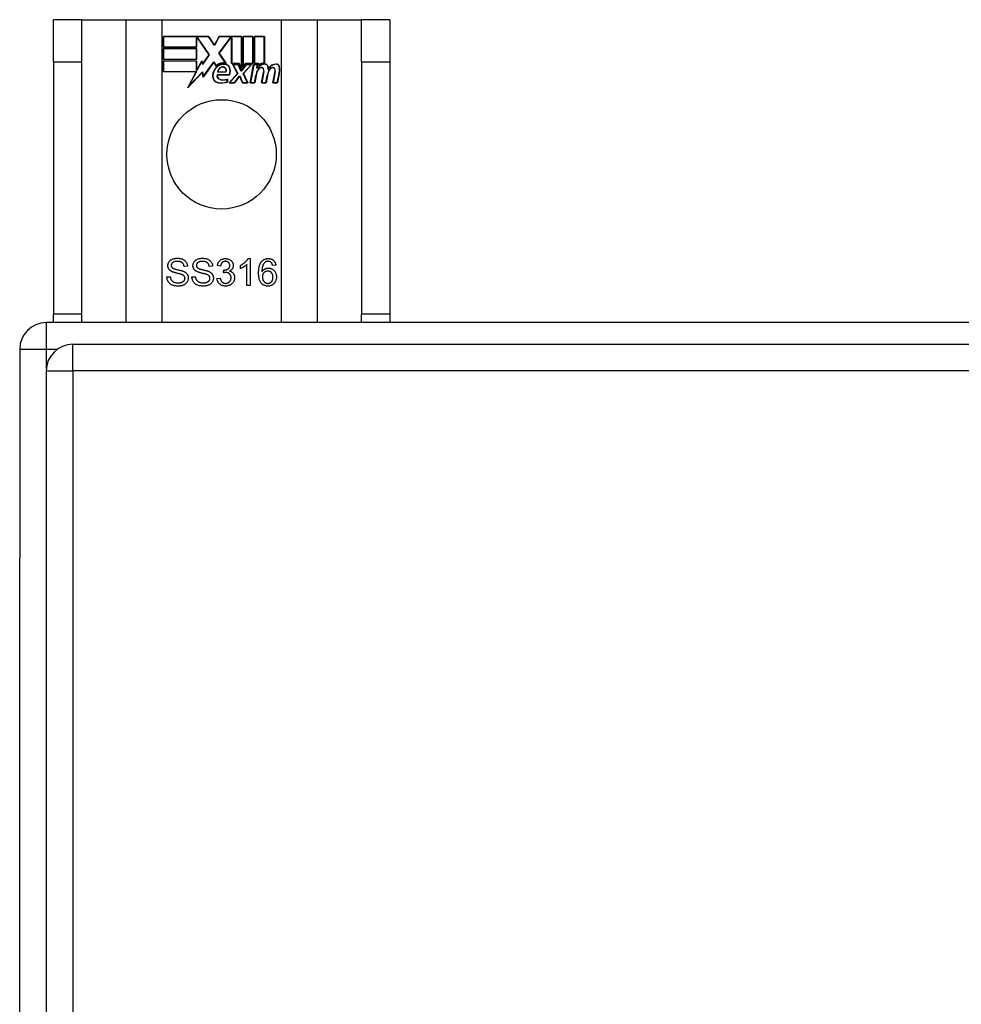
# Model space of a CAD drawing. Header units: inches. Extents: x 17 to 386, y 34 to 183.
# Tile 36 of 95: x 129.28 to 132.78, y 120.72 to 124.37. Entities that reach past the tile are written whole.
import ezdxf

# ---------------------------------------------------------------- set-up
doc = ezdxf.new("R2010")
doc.units = ezdxf.units.IN
doc.header["$MEASUREMENT"] = 0
doc.layers.add('Visible Edges(ANSI)', color=7, linetype='Continuous', lineweight=25)
doc.layers.add('Visible Tangent Edges(ANSI)', color=7, linetype='Continuous', lineweight=25)

msp = doc.modelspace()

# ---------------------------------------------------------------- linework, layer by layer
at = {"layer": 'Visible Edges(ANSI)'}
for p, q in [((129.5079, 124.3747), (129.4029, 124.3747)), ((129.4029, 124.2187), (129.4029, 124.3747)), ((129.5079, 124.3747), (129.5079, 124.2187)), ((129.5079, 124.3747), (129.6721, 124.3747)), ((129.6721, 124.3747), (129.8067, 124.3747)), ((129.8067, 124.3747), (130.2491, 124.3747)), ((130.2491, 124.3747), (130.3838, 124.3747)), ((130.3838, 124.3747), (130.5479, 124.3747)), ((130.5479, 124.2187), (130.5479, 124.3747)), ((130.6529, 124.3747), (130.5479, 124.3747)), ((130.6529, 124.3747), (130.6529, 124.2187)), ((129.8117, 124.2726), (129.8117, 124.3127)), ((129.8117, 124.3127), (129.979, 124.3127)), ((129.979, 124.3127), (130.001, 124.2801)), ((130.001, 124.2801), (130.0183, 124.3127)), ((130.0183, 124.3127), (130.102, 124.3127)), ((130.102, 124.3127), (130.102, 124.1896)), ((130.1072, 124.1987), (130.1072, 124.3127)), ((130.1072, 124.3127), (130.1443, 124.3127)), ((130.1443, 124.3127), (130.1443, 124.2117)), ((130.1496, 124.2117), (130.1496, 124.3127)), ((130.1496, 124.3127), (130.1867, 124.3127)), ((130.1867, 124.3127), (130.1867, 124.2133)), ((129.8125, 124.312), (129.8125, 124.2733)), ((129.9786, 124.312), (129.8125, 124.312)), ((129.9343, 124.2733), (129.9343, 124.3078)), ((129.9343, 124.3078), (129.9388, 124.3078)), ((129.9384, 124.3071), (129.9351, 124.3071)), ((129.9351, 124.3071), (129.9351, 124.2726)), ((129.9812, 124.2448), (129.9384, 124.3071)), ((129.9388, 124.3078), (129.9821, 124.2448)), ((130.0011, 124.2786), (129.9786, 124.312)), ((130.0188, 124.312), (130.0011, 124.2786)), ((130.0178, 124.2499), (130.0611, 124.3078)), ((130.0614, 124.3071), (130.0187, 124.2499)), ((130.1012, 124.312), (130.0188, 124.312)), ((130.0611, 124.3078), (130.0652, 124.3078)), ((130.0645, 124.3071), (130.0614, 124.3071)), ((130.0645, 124.2117), (130.0645, 124.3071)), ((130.0652, 124.3078), (130.0652, 124.2124)), ((130.1012, 124.1933), (130.1012, 124.312)), ((130.108, 124.312), (130.108, 124.201)), ((130.1436, 124.312), (130.108, 124.312)), ((130.1436, 124.2124), (130.1436, 124.312)), ((130.1503, 124.312), (130.1503, 124.2124)), ((130.186, 124.312), (130.1503, 124.312)), ((130.186, 124.2141), (130.186, 124.312)), ((129.9351, 124.2726), (129.8117, 124.2726)), ((129.8117, 124.2272), (129.8117, 124.2673)), ((129.8117, 124.2673), (129.9351, 124.2673)), ((129.8125, 124.2733), (129.9343, 124.2733)), ((129.8125, 124.2666), (129.8125, 124.228)), ((129.9343, 124.2666), (129.8125, 124.2666)), ((129.9343, 124.228), (129.9343, 124.2666)), ((129.9351, 124.2673), (129.9351, 124.2272)), ((129.9821, 124.2448), (129.9563, 124.2079)), ((129.9567, 124.2098), (129.9812, 124.2448)), ((130.0429, 124.2137), (130.0178, 124.2499)), ((130.0187, 124.2499), (130.0446, 124.2126)), ((129.4029, 124.2187), (129.4029, 123.2807)), ((129.5079, 124.2187), (129.5079, 123.2807)), ((129.9351, 124.2272), (129.8117, 124.2272)), ((129.8117, 124.1815), (129.8117, 124.2216)), ((129.8117, 124.2216), (129.9351, 124.2216)), ((129.8125, 124.228), (129.9343, 124.228)), ((129.9343, 124.2208), (129.8125, 124.2208)), ((129.8125, 124.2208), (129.8125, 124.1822)), ((129.9343, 124.1863), (129.9343, 124.2208)), ((129.9351, 124.2216), (129.9351, 124.1871)), ((129.9359, 124.1871), (129.9542, 124.2223)), ((129.9539, 124.2201), (129.9363, 124.1863)), ((129.9563, 124.2079), (129.9539, 124.2201)), ((129.9542, 124.2223), (129.9567, 124.2098)), ((129.9985, 124.2169), (129.9592, 124.1618)), ((129.9597, 124.1638), (129.9985, 124.2183)), ((129.9985, 124.2183), (130.0073, 124.2036)), ((130.0071, 124.2025), (129.9985, 124.2169)), ((130.0926, 124.2117), (130.0645, 124.2117)), ((130.0652, 124.2124), (130.0931, 124.2124)), ((130.0866, 124.1747), (130.0693, 124.2081)), ((130.0693, 124.2081), (130.0896, 124.2081)), ((130.0706, 124.2073), (130.0875, 124.1746)), ((130.0891, 124.2073), (130.0706, 124.2073)), ((130.0988, 124.1844), (130.0891, 124.2073)), ((130.0896, 124.2081), (130.0993, 124.1851)), ((130.102, 124.1896), (130.0926, 124.2117)), ((130.0931, 124.2124), (130.1012, 124.1933)), ((130.102, 124.1851), (130.1186, 124.2081)), ((130.119, 124.2073), (130.1023, 124.1844)), ((130.1166, 124.2117), (130.1072, 124.1987)), ((130.1078, 124.1751), (130.1374, 124.2073)), ((130.108, 124.201), (130.1162, 124.2124)), ((130.1391, 124.2081), (130.1087, 124.1749)), ((130.1162, 124.2124), (130.1436, 124.2124)), ((130.1443, 124.2117), (130.1166, 124.2117)), ((130.1186, 124.2081), (130.1391, 124.2081)), ((130.1374, 124.2073), (130.119, 124.2073)), ((130.1342, 124.1398), (130.1462, 124.2081)), ((130.1469, 124.2073), (130.1351, 124.1406)), ((130.1462, 124.2081), (130.1605, 124.2081)), ((130.1596, 124.2073), (130.1469, 124.2073)), ((130.165, 124.2117), (130.1496, 124.2117)), ((130.1503, 124.2124), (130.1658, 124.2124)), ((130.1586, 124.1953), (130.1596, 124.2073)), ((130.1605, 124.2081), (130.1594, 124.1961)), ((130.1643, 124.204), (130.165, 124.2117)), ((130.1658, 124.2124), (130.1652, 124.2059)), ((130.5479, 124.2187), (130.5479, 123.2807)), ((130.6529, 124.2187), (130.6529, 123.2807)), ((129.9329, 124.1815), (129.8117, 124.1815)), ((129.8125, 124.1822), (129.9342, 124.1822)), ((129.9019, 124.1218), (129.9329, 124.1815)), ((129.9567, 124.1796), (129.9019, 124.1218)), ((129.9342, 124.1822), (129.905, 124.1262)), ((129.905, 124.1262), (129.9572, 124.1812)), ((129.9363, 124.1863), (129.9343, 124.1863)), ((129.9351, 124.1871), (129.9359, 124.1871)), ((129.9592, 124.1618), (129.9567, 124.1796)), ((129.9572, 124.1812), (129.9597, 124.1638)), ((130.011, 124.1702), (130.0568, 124.1702)), ((130.0573, 124.1695), (130.0116, 124.1695)), ((130.0439, 124.18), (130.0126, 124.18)), ((130.0135, 124.1807), (130.0435, 124.1807)), ((130.0558, 124.1398), (130.0866, 124.1747)), ((130.0875, 124.1746), (130.0575, 124.1406)), ((130.1023, 124.1844), (130.0988, 124.1844)), ((130.0993, 124.1851), (130.102, 124.1851)), ((130.1244, 124.1406), (130.1078, 124.1751)), ((130.1087, 124.1749), (130.1256, 124.1398)), ((130.1501, 124.1406), (130.1549, 124.1681)), ((130.1557, 124.168), (130.1507, 124.1398)), ((130.1634, 124.1953), (130.1586, 124.1953)), ((130.1594, 124.1961), (130.163, 124.1961)), ((130.1766, 124.1398), (130.1842, 124.183)), ((130.1849, 124.1828), (130.1775, 124.1406)), ((130.1925, 124.1406), (130.1973, 124.1681)), ((130.198, 124.168), (130.1931, 124.1398)), ((130.2186, 124.1398), (130.2262, 124.183)), ((130.2269, 124.1828), (130.2195, 124.1406)), ((130.2345, 124.1406), (130.2427, 124.1828)), ((130.2434, 124.1827), (130.2351, 124.1398)), ((130.0483, 124.1438), (130.0483, 124.1534)), ((130.0491, 124.1545), (130.0491, 124.1432)), ((130.0761, 124.1398), (130.0558, 124.1398)), ((130.0575, 124.1406), (130.0757, 124.1406)), ((130.0757, 124.1406), (130.0926, 124.165)), ((130.093, 124.1642), (130.0761, 124.1398)), ((130.0926, 124.165), (130.0965, 124.165)), ((130.096, 124.1642), (130.093, 124.1642)), ((130.1053, 124.1398), (130.096, 124.1642)), ((130.0965, 124.165), (130.1058, 124.1406)), ((130.1256, 124.1398), (130.1053, 124.1398)), ((130.1058, 124.1406), (130.1244, 124.1406)), ((130.1507, 124.1398), (130.1342, 124.1398)), ((130.1351, 124.1406), (130.1501, 124.1406)), ((130.1931, 124.1398), (130.1766, 124.1398)), ((130.1775, 124.1406), (130.1925, 124.1406)), ((130.2351, 124.1398), (130.2186, 124.1398)), ((130.2195, 124.1406), (130.2345, 124.1406)), ((130.1264, 123.4876), (130.1343, 123.4876)), ((130.1343, 123.4876), (130.1343, 123.3872)), ((129.9011, 123.4591), (129.8885, 123.4581)), ((129.9943, 123.4591), (129.9817, 123.4581)), ((130.024, 123.4594), (130.0117, 123.4616)), ((130.0347, 123.4346), (130.036, 123.4453)), ((130.0975, 123.4506), (130.0975, 123.4625)), ((130.122, 123.3872), (130.122, 123.4654)), ((130.2296, 123.4626), (130.2174, 123.4616)), ((129.8244, 123.4193), (129.8369, 123.4204)), ((129.9177, 123.4193), (129.9302, 123.4204)), ((130.0105, 123.4137), (130.0228, 123.4153)), ((130.1343, 123.3872), (130.122, 123.3872)), ((129.4029, 123.2497), (129.4029, 123.2807)), ((129.5079, 123.2807), (129.5079, 123.2497)), ((130.5479, 123.2497), (130.5479, 123.2807)), ((130.6529, 123.2807), (130.6529, 123.2497)), ((201.1789, 123.2497), (129.3769, 123.2497)), ((129.2779, 123.1507), (129.2779, 122.3757)), ((129.4754, 123.1694), (201.0804, 123.1694)), ((129.3764, 123.0704), (129.3764, 96.3504)), ((129.2779, 97.1237), (129.2779, 122.3757))]:
    msp.add_line(p, q, dxfattribs=at)
at = {"layer": 'Visible Edges(ANSI)', "flags": 128}
for points in [[(129.8282, 123.4613), (129.8283, 123.4632), (129.8285, 123.4651), (129.8288, 123.4669), (129.8293, 123.4687), (129.8299, 123.4705), (129.8306, 123.4722), (129.8315, 123.4739), (129.8325, 123.4755), (129.8336, 123.4771), (129.8349, 123.4786), (129.8363, 123.48), (129.8378, 123.4813), (129.8394, 123.4825), (129.8412, 123.4836), (129.8431, 123.4846), (129.8451, 123.4855), (129.8472, 123.4863), (129.8493, 123.487), (129.8515, 123.4876), (129.8538, 123.4881), (129.8561, 123.4884), (129.8585, 123.4887), (129.861, 123.4889), (129.8635, 123.4889)], [(129.864, 123.4773), (129.862, 123.4772), (129.8602, 123.4771), (129.8584, 123.477), (129.8567, 123.4768), (129.8551, 123.4765), (129.8536, 123.4762), (129.8522, 123.4758), (129.8508, 123.4753), (129.8496, 123.4748), (129.8485, 123.4742), (129.8474, 123.4736), (129.8464, 123.4728), (129.8456, 123.4721), (129.8448, 123.4713), (129.844, 123.4705), (129.8434, 123.4697), (129.8428, 123.4689), (129.8423, 123.468), (129.8419, 123.4671), (129.8415, 123.4662), (129.8413, 123.4652), (129.8411, 123.4643), (129.841, 123.4633), (129.8409, 123.4623)], [(129.8635, 123.4889), (129.8662, 123.4889), (129.8689, 123.4887), (129.8715, 123.4884), (129.8739, 123.488), (129.8764, 123.4875), (129.8787, 123.4869), (129.8809, 123.4862), (129.8831, 123.4853), (129.8852, 123.4844), (129.8871, 123.4833), (129.8889, 123.4822), (129.8906, 123.4809), (129.8922, 123.4795), (129.8937, 123.4781), (129.895, 123.4765), (129.8962, 123.4748), (129.8973, 123.473), (129.8982, 123.4712), (129.8991, 123.4693), (129.8997, 123.4674), (129.9003, 123.4654), (129.9007, 123.4633), (129.901, 123.4612), (129.9011, 123.4591)], [(129.8885, 123.4581), (129.8883, 123.4596), (129.888, 123.4611), (129.8877, 123.4625), (129.8873, 123.4639), (129.8868, 123.4652), (129.8862, 123.4664), (129.8856, 123.4676), (129.885, 123.4687), (129.8842, 123.4697), (129.8834, 123.4707), (129.8825, 123.4716), (129.8815, 123.4724), (129.8805, 123.4732), (129.8794, 123.4739), (129.8782, 123.4745), (129.8769, 123.4751), (129.8756, 123.4756), (129.8742, 123.4761), (129.8727, 123.4764), (129.8711, 123.4767), (129.8694, 123.477), (129.8677, 123.4771), (129.8659, 123.4772), (129.864, 123.4773)], [(129.9214, 123.4613), (129.9215, 123.4632), (129.9217, 123.4651), (129.922, 123.4669), (129.9225, 123.4687), (129.9231, 123.4705), (129.9238, 123.4722), (129.9247, 123.4739), (129.9257, 123.4755), (129.9268, 123.4771), (129.9281, 123.4786), (129.9295, 123.48), (129.931, 123.4813), (129.9326, 123.4825), (129.9344, 123.4836), (129.9363, 123.4846), (129.9383, 123.4855), (129.9404, 123.4863), (129.9425, 123.487), (129.9447, 123.4876), (129.947, 123.4881), (129.9494, 123.4884), (129.9517, 123.4887), (129.9542, 123.4889), (129.9567, 123.4889)], [(129.9572, 123.4773), (129.9553, 123.4772), (129.9534, 123.4771), (129.9516, 123.477), (129.9499, 123.4768), (129.9483, 123.4765), (129.9468, 123.4762), (129.9454, 123.4758), (129.9441, 123.4753), (129.9428, 123.4748), (129.9417, 123.4742), (129.9406, 123.4736), (129.9397, 123.4728), (129.9388, 123.4721), (129.938, 123.4713), (129.9372, 123.4705), (129.9366, 123.4697), (129.936, 123.4689), (129.9355, 123.468), (129.9351, 123.4671), (129.9347, 123.4662), (129.9345, 123.4652), (129.9343, 123.4643), (129.9342, 123.4633), (129.9341, 123.4623)], [(129.9567, 123.4889), (129.9594, 123.4889), (129.9621, 123.4887), (129.9647, 123.4884), (129.9672, 123.488), (129.9696, 123.4875), (129.9719, 123.4869), (129.9742, 123.4862), (129.9763, 123.4853), (129.9784, 123.4844), (129.9803, 123.4833), (129.9821, 123.4822), (129.9838, 123.4809), (129.9854, 123.4795), (129.9869, 123.4781), (129.9882, 123.4765), (129.9894, 123.4748), (129.9905, 123.473), (129.9915, 123.4712), (129.9923, 123.4693), (129.993, 123.4674), (129.9935, 123.4654), (129.9939, 123.4633), (129.9942, 123.4612), (129.9943, 123.4591)], [(129.9817, 123.4581), (129.9815, 123.4596), (129.9812, 123.4611), (129.9809, 123.4625), (129.9805, 123.4639), (129.98, 123.4652), (129.9795, 123.4664), (129.9788, 123.4676), (129.9782, 123.4687), (129.9774, 123.4697), (129.9766, 123.4707), (129.9757, 123.4716), (129.9748, 123.4724), (129.9737, 123.4732), (129.9726, 123.4739), (129.9714, 123.4745), (129.9702, 123.4751), (129.9688, 123.4756), (129.9674, 123.4761), (129.9659, 123.4764), (129.9643, 123.4767), (129.9627, 123.477), (129.9609, 123.4771), (129.9591, 123.4772), (129.9572, 123.4773)], [(130.0117, 123.4616), (130.0121, 123.4637), (130.0126, 123.4656), (130.0132, 123.4675), (130.0139, 123.4693), (130.0146, 123.471), (130.0154, 123.4726), (130.0163, 123.4742), (130.0173, 123.4756), (130.0183, 123.477), (130.0195, 123.4784), (130.0207, 123.4796), (130.022, 123.4808), (130.0233, 123.4819), (130.0247, 123.4828), (130.0262, 123.4837), (130.0277, 123.4845), (130.0293, 123.4853), (130.0309, 123.4859), (130.0326, 123.4864), (130.0343, 123.4868), (130.0361, 123.4871), (130.038, 123.4874), (130.0399, 123.4875), (130.0418, 123.4876)], [(130.0421, 123.4775), (130.0409, 123.4775), (130.0397, 123.4774), (130.0386, 123.4772), (130.0375, 123.477), (130.0365, 123.4767), (130.0355, 123.4764), (130.0345, 123.476), (130.0336, 123.4755), (130.0327, 123.475), (130.0318, 123.4744), (130.0309, 123.4737), (130.0301, 123.473), (130.0294, 123.4722), (130.0286, 123.4714), (130.028, 123.4705), (130.0273, 123.4695), (130.0267, 123.4685), (130.0262, 123.4674), (130.0257, 123.4662), (130.0253, 123.465), (130.0249, 123.4637), (130.0245, 123.4623), (130.0242, 123.4609), (130.024, 123.4594)], [(130.0418, 123.4876), (130.0438, 123.4875), (130.0458, 123.4873), (130.0478, 123.4871), (130.0497, 123.4867), (130.0515, 123.4862), (130.0534, 123.4856), (130.0551, 123.4849), (130.0569, 123.4841), (130.0586, 123.4831), (130.0601, 123.4821), (130.0616, 123.4811), (130.063, 123.4799), (130.0642, 123.4787), (130.0654, 123.4774), (130.0665, 123.476), (130.0674, 123.4745), (130.0683, 123.473), (130.069, 123.4714), (130.0697, 123.4698), (130.0702, 123.4682), (130.0706, 123.4666), (130.0709, 123.465), (130.071, 123.4633), (130.0711, 123.4616)], [(130.0584, 123.4619), (130.0584, 123.463), (130.0583, 123.4641), (130.0582, 123.4651), (130.0579, 123.4661), (130.0576, 123.4671), (130.0573, 123.4681), (130.0569, 123.469), (130.0564, 123.4699), (130.0559, 123.4707), (130.0553, 123.4715), (130.0546, 123.4723), (130.0539, 123.4731), (130.0531, 123.4738), (130.0523, 123.4744), (130.0514, 123.475), (130.0505, 123.4755), (130.0496, 123.476), (130.0486, 123.4764), (130.0476, 123.4767), (130.0466, 123.477), (130.0455, 123.4772), (130.0444, 123.4774), (130.0432, 123.4775), (130.0421, 123.4775)], [(130.0975, 123.4625), (130.0992, 123.4633), (130.1008, 123.4641), (130.1025, 123.465), (130.104, 123.4659), (130.1056, 123.4668), (130.1071, 123.4678), (130.1086, 123.4688), (130.11, 123.4698), (130.1114, 123.4709), (130.1128, 123.4719), (130.1142, 123.473), (130.1155, 123.4742), (130.1167, 123.4753), (130.1179, 123.4765), (130.119, 123.4776), (130.1201, 123.4787), (130.1211, 123.4799), (130.122, 123.481), (130.1229, 123.4821), (130.1237, 123.4832), (130.1245, 123.4843), (130.1252, 123.4854), (130.1258, 123.4865), (130.1264, 123.4876)], [(130.1652, 123.434), (130.1652, 123.4364), (130.1653, 123.4387), (130.1654, 123.441), (130.1655, 123.4432), (130.1657, 123.4454), (130.1659, 123.4475), (130.1661, 123.4495), (130.1664, 123.4515), (130.1667, 123.4535), (130.1671, 123.4554), (130.1675, 123.4572), (130.1679, 123.459), (130.1684, 123.4607), (130.1689, 123.4624), (130.1694, 123.464), (130.17, 123.4656), (130.1706, 123.4671), (130.1713, 123.4685), (130.172, 123.4699), (130.1727, 123.4713), (130.1735, 123.4726), (130.1743, 123.4738), (130.1751, 123.475), (130.176, 123.4761)], [(130.176, 123.4761), (130.1768, 123.4771), (130.1776, 123.478), (130.1784, 123.4788), (130.1793, 123.4796), (130.1801, 123.4804), (130.181, 123.4811), (130.182, 123.4818), (130.1829, 123.4825), (130.1839, 123.4831), (130.1849, 123.4837), (130.1859, 123.4842), (130.1869, 123.4847), (130.188, 123.4852), (130.1891, 123.4856), (130.1902, 123.486), (130.1913, 123.4863), (130.1924, 123.4866), (130.1936, 123.4868), (130.1948, 123.4871), (130.196, 123.4872), (130.1973, 123.4874), (130.1985, 123.4875), (130.1998, 123.4875), (130.2011, 123.4876)], [(130.1901, 123.4742), (130.1891, 123.4735), (130.1882, 123.4727), (130.1873, 123.4719), (130.1865, 123.471), (130.1857, 123.47), (130.1849, 123.469), (130.1841, 123.468), (130.1834, 123.4669), (130.1828, 123.4657), (130.1821, 123.4645), (130.1815, 123.4632), (130.1809, 123.4619), (130.1804, 123.4605), (130.1799, 123.459), (130.1795, 123.4574), (130.179, 123.4557), (130.1787, 123.4539), (130.1784, 123.452), (130.1781, 123.45), (130.1779, 123.448), (130.1777, 123.4458), (130.1776, 123.4435), (130.1775, 123.4412), (130.1774, 123.4387)], [(130.2004, 123.4775), (130.1999, 123.4775), (130.1994, 123.4775), (130.1989, 123.4774), (130.1984, 123.4774), (130.198, 123.4774), (130.1975, 123.4773), (130.1971, 123.4772), (130.1966, 123.4771), (130.1962, 123.477), (130.1957, 123.4769), (130.1953, 123.4768), (130.1949, 123.4767), (130.1944, 123.4765), (130.194, 123.4764), (130.1936, 123.4762), (130.1932, 123.476), (130.1928, 123.4759), (130.1924, 123.4757), (130.192, 123.4754), (130.1916, 123.4752), (130.1912, 123.475), (130.1908, 123.4747), (130.1904, 123.4745), (130.1901, 123.4742)], [(130.2127, 123.4722), (130.2123, 123.4727), (130.2119, 123.4731), (130.2114, 123.4735), (130.211, 123.4738), (130.2105, 123.4742), (130.2101, 123.4745), (130.2096, 123.4749), (130.2091, 123.4752), (130.2086, 123.4754), (130.2081, 123.4757), (130.2076, 123.476), (130.2071, 123.4762), (130.2066, 123.4764), (130.2061, 123.4766), (130.2055, 123.4768), (130.205, 123.4769), (130.2044, 123.4771), (130.2039, 123.4772), (130.2033, 123.4773), (130.2027, 123.4774), (130.2022, 123.4774), (130.2016, 123.4775), (130.201, 123.4775), (130.2004, 123.4775)], [(130.2011, 123.4876), (130.2031, 123.4875), (130.2049, 123.4874), (130.2068, 123.4871), (130.2085, 123.4868), (130.2102, 123.4864), (130.2119, 123.4859), (130.2135, 123.4853), (130.215, 123.4846), (130.2164, 123.4838), (130.2179, 123.483), (130.2192, 123.482), (130.2205, 123.4809), (130.2217, 123.4798), (130.2228, 123.4786), (130.2239, 123.4773), (130.2248, 123.4759), (130.2257, 123.4745), (130.2265, 123.473), (130.2272, 123.4715), (130.2279, 123.4699), (130.2284, 123.4682), (130.2289, 123.4664), (130.2293, 123.4645), (130.2296, 123.4626)], [(130.2174, 123.4616), (130.2172, 123.4622), (130.2171, 123.4628), (130.2169, 123.4634), (130.2168, 123.464), (130.2166, 123.4645), (130.2164, 123.465), (130.2163, 123.4655), (130.2161, 123.466), (130.2159, 123.4665), (130.2157, 123.467), (130.2156, 123.4675), (130.2154, 123.4679), (130.2152, 123.4683), (130.215, 123.4688), (130.2148, 123.4692), (130.2145, 123.4696), (130.2143, 123.47), (130.2141, 123.4703), (130.2139, 123.4707), (130.2137, 123.471), (130.2134, 123.4713), (130.2132, 123.4717), (130.213, 123.472), (130.2127, 123.4722)], [(129.8424, 123.4396), (129.8412, 123.4403), (129.8401, 123.4409), (129.839, 123.4416), (129.838, 123.4423), (129.837, 123.443), (129.8361, 123.4438), (129.8352, 123.4446), (129.8344, 123.4454), (129.8337, 123.4462), (129.833, 123.4471), (129.8323, 123.448), (129.8317, 123.4489), (129.8311, 123.4499), (129.8306, 123.4508), (129.8302, 123.4518), (129.8297, 123.4528), (129.8294, 123.4538), (129.8291, 123.4548), (129.8288, 123.4558), (129.8286, 123.4569), (129.8284, 123.458), (129.8283, 123.4591), (129.8282, 123.4602), (129.8282, 123.4613)], [(129.8409, 123.4623), (129.8409, 123.4618), (129.8409, 123.4614), (129.841, 123.4609), (129.841, 123.4605), (129.8411, 123.4601), (129.8412, 123.4597), (129.8412, 123.4593), (129.8413, 123.4589), (129.8415, 123.4585), (129.8416, 123.4581), (129.8417, 123.4577), (129.8419, 123.4573), (129.8421, 123.457), (129.8422, 123.4566), (129.8424, 123.4562), (129.8426, 123.4559), (129.8429, 123.4555), (129.8431, 123.4552), (129.8433, 123.4549), (129.8436, 123.4546), (129.8439, 123.4542), (129.8442, 123.4539), (129.8445, 123.4536), (129.8448, 123.4533)], [(129.8796, 123.4284), (129.8789, 123.4287), (129.878, 123.429), (129.877, 123.4293), (129.8759, 123.4297), (129.8746, 123.43), (129.8731, 123.4304), (129.8716, 123.4309), (129.8699, 123.4313), (129.8681, 123.4318), (129.8661, 123.4323), (129.864, 123.4328), (129.8618, 123.4333), (129.8595, 123.4339), (129.8574, 123.4344), (129.8554, 123.435), (129.8535, 123.4355), (129.8517, 123.436), (129.85, 123.4366), (129.8484, 123.4371), (129.847, 123.4376), (129.8457, 123.4381), (129.8444, 123.4386), (129.8433, 123.4391), (129.8424, 123.4396)], [(129.8448, 123.4533), (129.8455, 123.4528), (129.8464, 123.4522), (129.8475, 123.4516), (129.8488, 123.451), (129.8502, 123.4504), (129.8518, 123.4499), (129.8535, 123.4493), (129.8555, 123.4487), (129.8576, 123.4481), (129.8598, 123.4475), (129.8623, 123.4469), (129.8649, 123.4462), (129.8675, 123.4456), (129.87, 123.4451), (129.8723, 123.4445), (129.8746, 123.4439), (129.8766, 123.4434), (129.8785, 123.4428), (129.8803, 123.4423), (129.882, 123.4418), (129.8835, 123.4413), (129.8848, 123.4408), (129.886, 123.4403), (129.8871, 123.4398)], [(129.8871, 123.4398), (129.8885, 123.4392), (129.8899, 123.4384), (129.8912, 123.4377), (129.8924, 123.4369), (129.8936, 123.4361), (129.8947, 123.4353), (129.8957, 123.4344), (129.8967, 123.4335), (129.8976, 123.4326), (129.8984, 123.4316), (129.8992, 123.4306), (129.8999, 123.4296), (129.9006, 123.4286), (129.9012, 123.4275), (129.9018, 123.4264), (129.9023, 123.4253), (129.9027, 123.4242), (129.9031, 123.423), (129.9034, 123.4218), (129.9036, 123.4206), (129.9038, 123.4193), (129.904, 123.4181), (129.9041, 123.4168), (129.9041, 123.4155)], [(129.9356, 123.4396), (129.9344, 123.4403), (129.9333, 123.4409), (129.9322, 123.4416), (129.9312, 123.4423), (129.9302, 123.443), (129.9293, 123.4438), (129.9285, 123.4446), (129.9277, 123.4454), (129.9269, 123.4462), (129.9262, 123.4471), (129.9255, 123.448), (129.9249, 123.4489), (129.9243, 123.4499), (129.9238, 123.4508), (129.9234, 123.4518), (129.923, 123.4528), (129.9226, 123.4538), (129.9223, 123.4548), (129.922, 123.4558), (129.9218, 123.4569), (129.9216, 123.458), (129.9215, 123.4591), (129.9214, 123.4602), (129.9214, 123.4613)], [(129.9341, 123.4623), (129.9341, 123.4618), (129.9342, 123.4614), (129.9342, 123.4609), (129.9342, 123.4605), (129.9343, 123.4601), (129.9344, 123.4597), (129.9345, 123.4593), (129.9346, 123.4589), (129.9347, 123.4585), (129.9348, 123.4581), (129.9349, 123.4577), (129.9351, 123.4573), (129.9353, 123.457), (129.9355, 123.4566), (129.9356, 123.4562), (129.9359, 123.4559), (129.9361, 123.4555), (129.9363, 123.4552), (129.9366, 123.4549), (129.9368, 123.4546), (129.9371, 123.4542), (129.9374, 123.4539), (129.9377, 123.4536), (129.938, 123.4533)], [(129.9728, 123.4284), (129.9721, 123.4287), (129.9712, 123.429), (129.9702, 123.4293), (129.9691, 123.4297), (129.9678, 123.43), (129.9664, 123.4304), (129.9648, 123.4309), (129.9631, 123.4313), (129.9613, 123.4318), (129.9593, 123.4323), (129.9572, 123.4328), (129.955, 123.4333), (129.9527, 123.4339), (129.9506, 123.4344), (129.9486, 123.435), (129.9467, 123.4355), (129.9449, 123.436), (129.9432, 123.4366), (129.9417, 123.4371), (129.9402, 123.4376), (129.9389, 123.4381), (129.9377, 123.4386), (129.9366, 123.4391), (129.9356, 123.4396)], [(129.938, 123.4533), (129.9388, 123.4528), (129.9397, 123.4522), (129.9407, 123.4516), (129.942, 123.451), (129.9434, 123.4504), (129.945, 123.4499), (129.9467, 123.4493), (129.9487, 123.4487), (129.9508, 123.4481), (129.953, 123.4475), (129.9555, 123.4469), (129.9581, 123.4462), (129.9607, 123.4456), (129.9632, 123.4451), (129.9656, 123.4445), (129.9678, 123.4439), (129.9698, 123.4434), (129.9718, 123.4428), (129.9735, 123.4423), (129.9752, 123.4418), (129.9767, 123.4413), (129.978, 123.4408), (129.9792, 123.4403), (129.9803, 123.4398)], [(129.9803, 123.4398), (129.9817, 123.4392), (129.9831, 123.4384), (129.9844, 123.4377), (129.9856, 123.4369), (129.9868, 123.4361), (129.9879, 123.4353), (129.9889, 123.4344), (129.9899, 123.4335), (129.9908, 123.4326), (129.9917, 123.4316), (129.9924, 123.4306), (129.9932, 123.4296), (129.9938, 123.4286), (129.9944, 123.4275), (129.995, 123.4264), (129.9955, 123.4253), (129.9959, 123.4242), (129.9963, 123.423), (129.9966, 123.4218), (129.9969, 123.4206), (129.9971, 123.4193), (129.9972, 123.4181), (129.9973, 123.4168), (129.9973, 123.4155)], [(130.0434, 123.436), (130.0431, 123.436), (130.0428, 123.4359), (130.0425, 123.4359), (130.0422, 123.4359), (130.0418, 123.4359), (130.0415, 123.4359), (130.0412, 123.4358), (130.0409, 123.4358), (130.0405, 123.4358), (130.0402, 123.4357), (130.0398, 123.4357), (130.0395, 123.4356), (130.0391, 123.4356), (130.0388, 123.4355), (130.0384, 123.4354), (130.038, 123.4353), (130.0376, 123.4353), (130.0372, 123.4352), (130.0368, 123.4351), (130.0364, 123.435), (130.036, 123.4349), (130.0356, 123.4348), (130.0352, 123.4347), (130.0347, 123.4346)], [(130.036, 123.4453), (130.0361, 123.4453), (130.0362, 123.4453), (130.0363, 123.4453), (130.0364, 123.4453), (130.0365, 123.4453), (130.0366, 123.4453), (130.0367, 123.4453), (130.0368, 123.4452), (130.0369, 123.4452), (130.037, 123.4452), (130.0371, 123.4452), (130.0372, 123.4452), (130.0373, 123.4452), (130.0373, 123.4452), (130.0374, 123.4452), (130.0375, 123.4452), (130.0376, 123.4452), (130.0376, 123.4452), (130.0377, 123.4452), (130.0378, 123.4452), (130.0378, 123.4452), (130.0379, 123.4452), (130.038, 123.4452), (130.038, 123.4452)], [(130.038, 123.4452), (130.0393, 123.4452), (130.0406, 123.4453), (130.0418, 123.4454), (130.0431, 123.4456), (130.0443, 123.4459), (130.0455, 123.4462), (130.0466, 123.4466), (130.0478, 123.447), (130.0489, 123.4475), (130.05, 123.448), (130.0511, 123.4486), (130.0522, 123.4493), (130.0532, 123.45), (130.0541, 123.4508), (130.0549, 123.4516), (130.0556, 123.4525), (130.0563, 123.4535), (130.0569, 123.4545), (130.0574, 123.4556), (130.0577, 123.4567), (130.0581, 123.4579), (130.0583, 123.4592), (130.0584, 123.4605), (130.0584, 123.4619)], [(130.0629, 123.4165), (130.0629, 123.4179), (130.0628, 123.4193), (130.0626, 123.4206), (130.0623, 123.4218), (130.062, 123.4231), (130.0616, 123.4242), (130.0611, 123.4254), (130.0605, 123.4265), (130.0598, 123.4275), (130.0591, 123.4286), (130.0583, 123.4295), (130.0574, 123.4305), (130.0565, 123.4313), (130.0555, 123.4321), (130.0545, 123.4329), (130.0534, 123.4335), (130.0523, 123.4341), (130.0511, 123.4346), (130.0499, 123.435), (130.0487, 123.4353), (130.0474, 123.4356), (130.0461, 123.4358), (130.0448, 123.4359), (130.0434, 123.436)], [(130.0711, 123.4616), (130.0711, 123.4606), (130.071, 123.4595), (130.0709, 123.4585), (130.0707, 123.4575), (130.0705, 123.4564), (130.0702, 123.4555), (130.0699, 123.4545), (130.0696, 123.4535), (130.0691, 123.4526), (130.0687, 123.4516), (130.0682, 123.4507), (130.0676, 123.4498), (130.067, 123.449), (130.0664, 123.4481), (130.0657, 123.4473), (130.0649, 123.4465), (130.0641, 123.4458), (130.0633, 123.445), (130.0624, 123.4444), (130.0615, 123.4437), (130.0605, 123.4431), (130.0595, 123.4425), (130.0584, 123.4419), (130.0573, 123.4414)], [(130.0573, 123.4414), (130.0588, 123.441), (130.0602, 123.4406), (130.0615, 123.4401), (130.0628, 123.4395), (130.064, 123.4389), (130.0652, 123.4382), (130.0663, 123.4375), (130.0674, 123.4367), (130.0684, 123.4358), (130.0694, 123.4349), (130.0703, 123.4339), (130.0711, 123.4329), (130.0719, 123.4318), (130.0726, 123.4306), (130.0732, 123.4294), (130.0738, 123.4282), (130.0743, 123.4269), (130.0748, 123.4256), (130.0751, 123.4243), (130.0754, 123.4228), (130.0757, 123.4214), (130.0758, 123.4199), (130.0759, 123.4183), (130.076, 123.4168)], [(130.122, 123.4654), (130.1213, 123.4647), (130.1205, 123.464), (130.1196, 123.4633), (130.1188, 123.4626), (130.1178, 123.4619), (130.1169, 123.4612), (130.1159, 123.4605), (130.1149, 123.4598), (130.1138, 123.4591), (130.1127, 123.4584), (130.1116, 123.4577), (130.1104, 123.457), (130.1092, 123.4563), (130.108, 123.4556), (130.1069, 123.455), (130.1058, 123.4544), (130.1046, 123.4538), (130.1036, 123.4533), (130.1025, 123.4527), (130.1014, 123.4522), (130.1004, 123.4518), (130.0994, 123.4514), (130.0984, 123.451), (130.0975, 123.4506)], [(130.1774, 123.4387), (130.1782, 123.4398), (130.179, 123.4409), (130.1798, 123.4419), (130.1806, 123.4428), (130.1815, 123.4437), (130.1823, 123.4446), (130.1833, 123.4454), (130.1842, 123.4462), (130.1852, 123.4469), (130.1862, 123.4476), (130.1872, 123.4482), (130.1883, 123.4488), (130.1894, 123.4493), (130.1904, 123.4498), (130.1915, 123.4502), (130.1926, 123.4506), (130.1937, 123.4509), (130.1949, 123.4512), (130.196, 123.4515), (130.1971, 123.4517), (130.1983, 123.4518), (130.1994, 123.452), (130.2006, 123.452), (130.2017, 123.452)], [(130.1992, 123.4412), (130.1979, 123.4412), (130.1965, 123.4411), (130.1952, 123.4408), (130.194, 123.4406), (130.1927, 123.4402), (130.1915, 123.4397), (130.1904, 123.4392), (130.1893, 123.4386), (130.1882, 123.4379), (130.1871, 123.4371), (130.1861, 123.4362), (130.1851, 123.4352), (130.1842, 123.4342), (130.1834, 123.4331), (130.1826, 123.432), (130.1819, 123.4308), (130.1813, 123.4296), (130.1808, 123.4283), (130.1803, 123.427), (130.18, 123.4256), (130.1797, 123.4242), (130.1795, 123.4227), (130.1794, 123.4212), (130.1793, 123.4196)], [(130.2187, 123.4189), (130.2186, 123.4206), (130.2185, 123.4222), (130.2183, 123.4238), (130.218, 123.4253), (130.2177, 123.4268), (130.2173, 123.4282), (130.2168, 123.4295), (130.2162, 123.4308), (130.2156, 123.432), (130.2148, 123.4331), (130.214, 123.4342), (130.2132, 123.4352), (130.2122, 123.4362), (130.2113, 123.4371), (130.2102, 123.4379), (130.2092, 123.4386), (130.2081, 123.4392), (130.2069, 123.4397), (130.2058, 123.4402), (130.2045, 123.4406), (130.2033, 123.4408), (130.202, 123.4411), (130.2006, 123.4412), (130.1992, 123.4412)], [(130.2017, 123.452), (130.2038, 123.452), (130.2057, 123.4518), (130.2076, 123.4515), (130.2095, 123.451), (130.2113, 123.4505), (130.2131, 123.4498), (130.2148, 123.449), (130.2165, 123.448), (130.2181, 123.447), (130.2197, 123.4458), (130.2212, 123.4445), (130.2227, 123.443), (130.224, 123.4415), (130.2253, 123.4399), (130.2264, 123.4382), (130.2275, 123.4364), (130.2284, 123.4346), (130.2291, 123.4327), (130.2298, 123.4307), (130.2303, 123.4286), (130.2308, 123.4265), (130.2311, 123.4243), (130.2312, 123.422), (130.2313, 123.4196)], [(129.8671, 123.3855), (129.8638, 123.3856), (129.8606, 123.3857), (129.8575, 123.3861), (129.8546, 123.3865), (129.8518, 123.387), (129.8492, 123.3877), (129.8467, 123.3885), (129.8443, 123.3895), (129.8421, 123.3905), (129.84, 123.3917), (129.838, 123.393), (129.8362, 123.3944), (129.8344, 123.396), (129.8328, 123.3976), (129.8313, 123.3994), (129.83, 123.4014), (129.8287, 123.4034), (129.8277, 123.4055), (129.8268, 123.4076), (129.826, 123.4098), (129.8254, 123.4121), (129.8249, 123.4144), (129.8246, 123.4169), (129.8244, 123.4193)], [(129.8369, 123.4204), (129.8372, 123.4186), (129.8376, 123.4168), (129.838, 123.4151), (129.8384, 123.4136), (129.839, 123.412), (129.8396, 123.4106), (129.8403, 123.4093), (129.8411, 123.4081), (129.842, 123.4069), (129.8429, 123.4058), (129.844, 123.4047), (129.8452, 123.4037), (129.8466, 123.4028), (129.848, 123.4019), (129.8495, 123.4011), (129.8512, 123.4003), (129.8529, 123.3996), (129.8547, 123.399), (129.8565, 123.3985), (129.8584, 123.3981), (129.8604, 123.3977), (129.8624, 123.3975), (129.8644, 123.3974), (129.8665, 123.3973)], [(129.8665, 123.3973), (129.8684, 123.3974), (129.8702, 123.3975), (129.8719, 123.3976), (129.8736, 123.3979), (129.8753, 123.3982), (129.8769, 123.3986), (129.8784, 123.399), (129.8799, 123.3996), (129.8813, 123.4002), (129.8826, 123.4008), (129.8838, 123.4015), (129.885, 123.4022), (129.886, 123.403), (129.887, 123.4039), (129.8878, 123.4048), (129.8886, 123.4057), (129.8892, 123.4067), (129.8898, 123.4077), (129.8903, 123.4088), (129.8907, 123.4098), (129.891, 123.4109), (129.8912, 123.412), (129.8913, 123.4132), (129.8914, 123.4143)], [(129.9041, 123.4155), (129.904, 123.4135), (129.9038, 123.4115), (129.9035, 123.4096), (129.903, 123.4077), (129.9023, 123.4058), (129.9015, 123.404), (129.9006, 123.4022), (129.8995, 123.4004), (129.8983, 123.3987), (129.897, 123.3971), (129.8955, 123.3956), (129.894, 123.3941), (129.8922, 123.3928), (129.8904, 123.3916), (129.8885, 123.3905), (129.8864, 123.3894), (129.8842, 123.3885), (129.882, 123.3877), (129.8797, 123.387), (129.8773, 123.3865), (129.8748, 123.3861), (129.8723, 123.3857), (129.8698, 123.3856), (129.8671, 123.3855)], [(129.8914, 123.4143), (129.8914, 123.4151), (129.8913, 123.4159), (129.8912, 123.4166), (129.8911, 123.4173), (129.8909, 123.418), (129.8907, 123.4187), (129.8904, 123.4194), (129.8902, 123.4201), (129.8898, 123.4207), (129.8895, 123.4213), (129.8891, 123.422), (129.8887, 123.4225), (129.8882, 123.4231), (129.8877, 123.4237), (129.8871, 123.4242), (129.8865, 123.4248), (129.8858, 123.4253), (129.8851, 123.4258), (129.8843, 123.4262), (129.8834, 123.4267), (129.8826, 123.4272), (129.8816, 123.4276), (129.8807, 123.428), (129.8796, 123.4284)], [(129.9603, 123.3855), (129.957, 123.3856), (129.9538, 123.3857), (129.9507, 123.3861), (129.9478, 123.3865), (129.9451, 123.387), (129.9424, 123.3877), (129.9399, 123.3885), (129.9376, 123.3895), (129.9353, 123.3905), (129.9332, 123.3917), (129.9313, 123.393), (129.9294, 123.3944), (129.9277, 123.396), (129.926, 123.3976), (129.9246, 123.3994), (129.9232, 123.4014), (129.922, 123.4034), (129.9209, 123.4055), (129.92, 123.4076), (129.9192, 123.4098), (129.9186, 123.4121), (129.9181, 123.4144), (129.9178, 123.4169), (129.9177, 123.4193)], [(129.9302, 123.4204), (129.9304, 123.4186), (129.9308, 123.4168), (129.9312, 123.4151), (129.9317, 123.4136), (129.9322, 123.412), (129.9328, 123.4106), (129.9335, 123.4093), (129.9343, 123.4081), (129.9352, 123.4069), (129.9362, 123.4058), (129.9373, 123.4047), (129.9385, 123.4037), (129.9398, 123.4028), (129.9412, 123.4019), (129.9427, 123.4011), (129.9444, 123.4003), (129.9461, 123.3996), (129.9479, 123.399), (129.9497, 123.3985), (129.9516, 123.3981), (129.9536, 123.3977), (129.9556, 123.3975), (129.9576, 123.3974), (129.9597, 123.3973)], [(129.9597, 123.3973), (129.9616, 123.3974), (129.9634, 123.3975), (129.9652, 123.3976), (129.9669, 123.3979), (129.9685, 123.3982), (129.9701, 123.3986), (129.9716, 123.399), (129.9731, 123.3996), (129.9745, 123.4002), (129.9758, 123.4008), (129.9771, 123.4015), (129.9782, 123.4022), (129.9792, 123.403), (129.9802, 123.4039), (129.981, 123.4048), (129.9818, 123.4057), (129.9824, 123.4067), (129.983, 123.4077), (129.9835, 123.4088), (129.9839, 123.4098), (129.9842, 123.4109), (129.9844, 123.412), (129.9845, 123.4132), (129.9846, 123.4143)], [(129.9973, 123.4155), (129.9972, 123.4135), (129.997, 123.4115), (129.9967, 123.4096), (129.9962, 123.4077), (129.9955, 123.4058), (129.9947, 123.404), (129.9938, 123.4022), (129.9927, 123.4004), (129.9915, 123.3987), (129.9902, 123.3971), (129.9887, 123.3956), (129.9872, 123.3941), (129.9855, 123.3928), (129.9836, 123.3916), (129.9817, 123.3905), (129.9796, 123.3894), (129.9774, 123.3885), (129.9752, 123.3877), (129.9729, 123.387), (129.9705, 123.3865), (129.9681, 123.3861), (129.9656, 123.3857), (129.963, 123.3856), (129.9603, 123.3855)], [(129.9846, 123.4143), (129.9846, 123.4151), (129.9845, 123.4159), (129.9844, 123.4166), (129.9843, 123.4173), (129.9841, 123.418), (129.9839, 123.4187), (129.9837, 123.4194), (129.9834, 123.4201), (129.9831, 123.4207), (129.9827, 123.4213), (129.9823, 123.422), (129.9819, 123.4225), (129.9814, 123.4231), (129.9809, 123.4237), (129.9803, 123.4242), (129.9797, 123.4248), (129.979, 123.4253), (129.9783, 123.4258), (129.9775, 123.4262), (129.9767, 123.4267), (129.9758, 123.4272), (129.9749, 123.4276), (129.9739, 123.428), (129.9728, 123.4284)], [(130.0423, 123.3855), (130.0401, 123.3856), (130.038, 123.3857), (130.036, 123.386), (130.034, 123.3864), (130.0321, 123.3869), (130.0302, 123.3875), (130.0284, 123.3882), (130.0267, 123.389), (130.025, 123.3899), (130.0234, 123.391), (130.0219, 123.3921), (130.0204, 123.3934), (130.019, 123.3947), (130.0177, 123.3961), (130.0165, 123.3976), (130.0154, 123.3991), (130.0145, 123.4007), (130.0136, 123.4024), (130.0128, 123.4041), (130.0121, 123.4059), (130.0116, 123.4077), (130.0111, 123.4097), (130.0108, 123.4117), (130.0105, 123.4137)], [(130.0228, 123.4153), (130.0231, 123.4136), (130.0236, 123.412), (130.024, 123.4104), (130.0245, 123.409), (130.0251, 123.4076), (130.0256, 123.4063), (130.0263, 123.4051), (130.0269, 123.404), (130.0276, 123.4029), (130.0284, 123.4019), (130.0292, 123.4011), (130.03, 123.4003), (130.0308, 123.3995), (130.0317, 123.3988), (130.0327, 123.3982), (130.0336, 123.3977), (130.0346, 123.3972), (130.0356, 123.3968), (130.0367, 123.3964), (130.0377, 123.3962), (130.0388, 123.3959), (130.04, 123.3958), (130.0412, 123.3957), (130.0424, 123.3956)], [(130.076, 123.4168), (130.0759, 123.4146), (130.0757, 123.4125), (130.0754, 123.4105), (130.0749, 123.4085), (130.0743, 123.4066), (130.0736, 123.4047), (130.0727, 123.4029), (130.0717, 123.4011), (130.0706, 123.3994), (130.0693, 123.3978), (130.0679, 123.3962), (130.0664, 123.3946), (130.0648, 123.3932), (130.0631, 123.3918), (130.0613, 123.3906), (130.0595, 123.3895), (130.0576, 123.3886), (130.0556, 123.3878), (130.0535, 123.3871), (130.0514, 123.3865), (130.0493, 123.3861), (130.047, 123.3858), (130.0447, 123.3856), (130.0423, 123.3855)], [(130.0424, 123.3956), (130.0438, 123.3957), (130.0452, 123.3958), (130.0465, 123.396), (130.0478, 123.3963), (130.0491, 123.3967), (130.0504, 123.3971), (130.0516, 123.3977), (130.0527, 123.3983), (130.0539, 123.399), (130.0549, 123.3998), (130.056, 123.4007), (130.057, 123.4017), (130.0579, 123.4027), (130.0588, 123.4037), (130.0596, 123.4048), (130.0603, 123.406), (130.0609, 123.4072), (130.0615, 123.4084), (130.0619, 123.4096), (130.0623, 123.4109), (130.0626, 123.4123), (130.0628, 123.4137), (130.0629, 123.4151), (130.0629, 123.4165)], [(130.2, 123.3855), (130.1975, 123.3856), (130.195, 123.3858), (130.1926, 123.3862), (130.1904, 123.3868), (130.1881, 123.3875), (130.186, 123.3883), (130.184, 123.3893), (130.182, 123.3905), (130.1801, 123.3918), (130.1783, 123.3933), (130.1766, 123.395), (130.1749, 123.3968), (130.1734, 123.3988), (130.1719, 123.4009), (130.1707, 123.4033), (130.1695, 123.4059), (130.1685, 123.4087), (130.1676, 123.4117), (130.1669, 123.4149), (130.1663, 123.4183), (130.1658, 123.4219), (130.1655, 123.4257), (130.1653, 123.4298), (130.1652, 123.434)], [(130.1793, 123.4196), (130.1794, 123.418), (130.1795, 123.4164), (130.1797, 123.4149), (130.18, 123.4134), (130.1804, 123.4119), (130.1808, 123.4104), (130.1814, 123.4089), (130.182, 123.4075), (130.1827, 123.406), (130.1835, 123.4047), (130.1844, 123.4035), (130.1853, 123.4023), (130.1862, 123.4013), (130.1873, 123.4003), (130.1884, 123.3994), (130.1895, 123.3986), (130.1907, 123.3979), (130.192, 123.3973), (130.1932, 123.3968), (130.1945, 123.3963), (130.1958, 123.396), (130.197, 123.3958), (130.1984, 123.3956), (130.1997, 123.3956)], [(130.1997, 123.3956), (130.201, 123.3956), (130.2022, 123.3957), (130.2035, 123.396), (130.2047, 123.3963), (130.2058, 123.3967), (130.207, 123.3971), (130.2081, 123.3977), (130.2091, 123.3984), (130.2102, 123.3991), (130.2112, 123.3999), (130.2121, 123.4008), (130.2131, 123.4019), (130.214, 123.4029), (130.2148, 123.4041), (130.2155, 123.4053), (130.2162, 123.4065), (130.2168, 123.4079), (130.2173, 123.4093), (130.2177, 123.4107), (130.218, 123.4122), (130.2183, 123.4138), (130.2185, 123.4154), (130.2186, 123.4171), (130.2187, 123.4189)], [(130.2313, 123.4196), (130.2312, 123.4173), (130.2311, 123.415), (130.2307, 123.4128), (130.2303, 123.4106), (130.2297, 123.4084), (130.229, 123.4063), (130.2282, 123.4042), (130.2272, 123.4022), (130.2262, 123.4002), (130.225, 123.3984), (130.2237, 123.3967), (130.2224, 123.3951), (130.221, 123.3936), (130.2194, 123.3922), (130.2178, 123.3909), (130.2161, 123.3898), (130.2143, 123.3888), (130.2124, 123.3879), (130.2105, 123.3872), (130.2085, 123.3866), (130.2065, 123.3861), (130.2044, 123.3858), (130.2022, 123.3856), (130.2, 123.3855)]]:
    msp.add_lwpolyline(points, dxfattribs=at)
at = {"layer": 'Visible Edges(ANSI)'}
msp.add_circle((130.0279, 123.8747), 0.203, dxfattribs=at)
for centre, radius, start, end in [((130.0354, 124.1724), 0.0412, 77.079, 133.1785), ((130.0354, 124.1724), 0.042, 79.6582, 131.9139), ((130.0354, 124.1724), 0.0374, 80.4085, 134.1684), ((130.0354, 124.1724), 0.0366, 80.3604, 134.1684), ((130.04, 124.1903), 0.0183, 23.8445, 85.1757), ((130.04, 124.1903), 0.019, 23.8445, 85.0802), ((130.1883, 124.1799), 0.03, 89.4776, 147.4114), ((130.1883, 124.1799), 0.0293, 89.4776, 148.2123), ((130.1861, 124.1833), 0.03, 88.7952, 136.5849), ((130.1861, 124.1833), 0.0307, 90.2222, 132.7339), ((130.1885, 124.1973), 0.0127, 16.9928, 89.4776), ((130.1885, 124.1973), 0.0119, 16.9928, 89.4776), ((130.2297, 124.1792), 0.0299, 89.6788, 160.8136), ((130.2297, 124.1792), 0.0307, 89.6788, 153.9508), ((130.2298, 124.1968), 0.0131, 18.4748, 89.6788), ((130.2298, 124.1968), 0.0124, 18.4748, 89.6788), ((130.044, 124.1635), 0.0498, 134.1684, 176.5646), ((130.019, 124.165), 0.0247, 176.5646, 261.5605), ((130.019, 124.165), 0.0239, 176.5646, 261.5605), ((130.044, 124.1635), 0.049, 134.1684, 176.5646), ((130.0231, 124.1661), 0.0127, 160.9907, 244.6784), ((130.0231, 124.1661), 0.012, 163.5261, 244.6784), ((130.0343, 124.1782), 0.0217, 109.3797, 175.226), ((130.0343, 124.1782), 0.021, 109.3797, 172.9975), ((130.0319, 124.1851), 0.0144, 51.1652, 109.3797), ((130.0319, 124.1851), 0.0137, 51.1652, 109.3797), ((130.033, 124.1864), 0.0119, 331.4547, 51.1652), ((130.033, 124.1864), 0.0127, 329.421, 51.1652), ((130.0251, 124.1837), 0.0345, 336.9643, 23.8445), ((130.0251, 124.1837), 0.0353, 336.1555, 23.8445), ((130.2129, 124.1579), 0.0589, 147.5992, 170), ((130.2129, 124.1579), 0.0581, 147.5992, 170), ((130.1771, 124.1806), 0.0165, 96.03, 147.5992), ((130.1771, 124.1806), 0.0157, 96.03, 147.5992), ((130.1763, 124.1888), 0.00825, 23.5571, 96.03), ((130.1763, 124.1888), 0.0075, 23.5571, 96.03), ((130.169, 124.1856), 0.0154, 350, 23.5571), ((130.169, 124.1856), 0.0161, 350, 23.5571), ((130.2554, 124.1587), 0.0589, 148.5524, 170.8204), ((130.2554, 124.1587), 0.0581, 148.5584, 170.8257), ((130.1662, 124.1904), 0.0353, 357.7769, 16.9928), ((130.1662, 124.1904), 0.036, 3.6169, 16.9928), ((130.2191, 124.1806), 0.0165, 96.1027, 147.6301), ((130.2191, 124.1806), 0.0157, 96.1027, 147.6083), ((130.2183, 124.1888), 0.00825, 23.5487, 96.1027), ((130.2183, 124.1888), 0.0075, 23.5487, 96.1027), ((130.211, 124.1856), 0.0154, 349.9922, 23.5487), ((130.211, 124.1856), 0.0161, 350.0076, 23.5487), ((130.2081, 124.1896), 0.0352, 349, 18.4748), ((130.2081, 124.1896), 0.036, 349, 18.4748), ((130.0265, 124.2157), 0.0759, 261.5605, 287.3343), ((130.0265, 124.2157), 0.0751, 261.5605, 286.9141), ((130.0344, 124.1899), 0.0391, 244.6784, 290.9242), ((130.0344, 124.1899), 0.0384, 244.6784, 292.5609), ((129.3769, 123.1507), 0.099, 90, 180), ((129.4754, 123.0704), 0.099, 90, 180)]:
    msp.add_arc(centre, radius, start, end, dxfattribs=at)
at = {"layer": 'Visible Tangent Edges(ANSI)'}
for p, q in [((129.6721, 124.3747), (129.6721, 123.2497)), ((129.8067, 123.2497), (129.8067, 124.3747)), ((130.2491, 124.3747), (130.2491, 123.2497)), ((130.3838, 123.2497), (130.3838, 124.3747)), ((129.4029, 124.2187), (129.5079, 124.2187)), ((130.5479, 124.2187), (130.6529, 124.2187)), ((129.5079, 123.2807), (129.4029, 123.2807)), ((130.6529, 123.2807), (130.5479, 123.2807)), ((129.3769, 123.1507), (129.3769, 123.2497)), ((129.2779, 123.1507), (129.3769, 123.1507)), ((129.3769, 123.1507), (129.4176, 123.1507)), ((129.3769, 123.0803), (129.3769, 123.1507)), ((129.4754, 123.0704), (129.4754, 123.1694)), ((129.3764, 123.0704), (129.4754, 123.0704)), ((201.0804, 123.0704), (129.4754, 123.0704)), ((129.4754, 123.0704), (129.4754, 96.3504))]:
    msp.add_line(p, q, dxfattribs=at)

doc.saveas('drawing.dxf')
